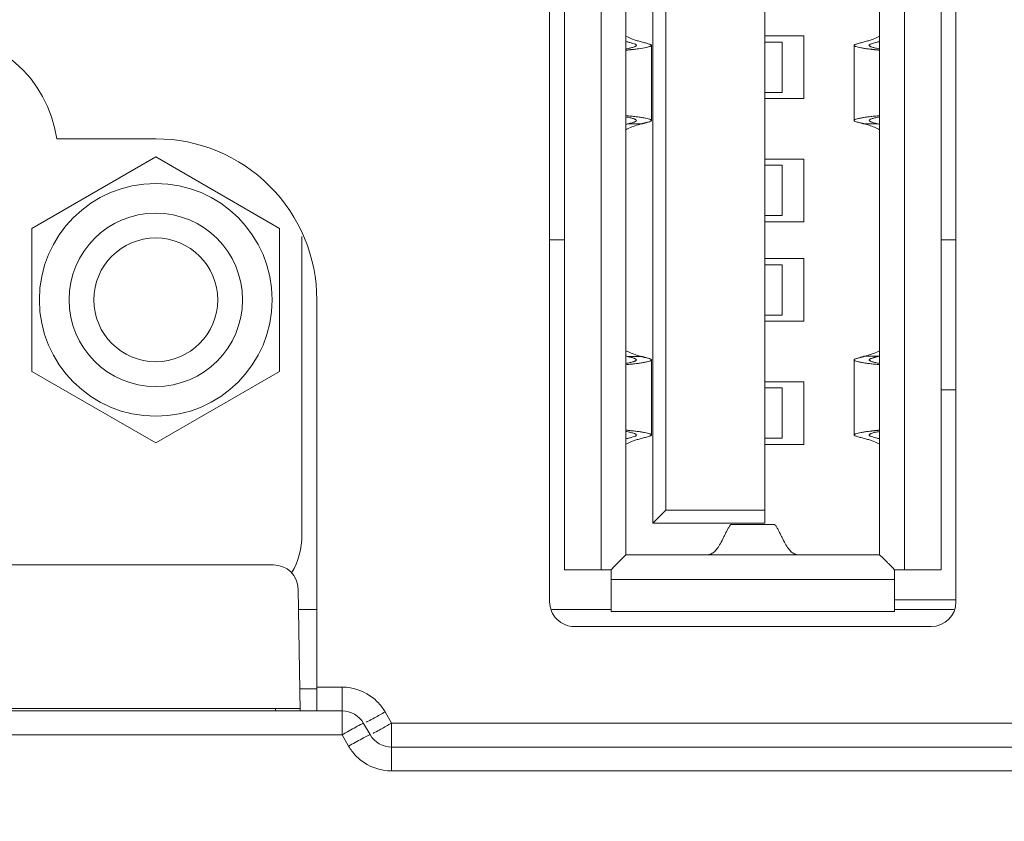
# Model space of a CAD drawing. Header units: centimetres. Extents: x -30 to 30, y -78 to 83.
# Tile 77 of 86: x 10.42 to 11.82, y 11.79 to 12.94. Entities that reach past the tile are written whole.
import ezdxf

# ---------------------------------------------------------------- set-up
doc = ezdxf.new("R2010")
doc.units = ezdxf.units.CM
doc.header["$MEASUREMENT"] = 0
doc.layers.add('LAYER_19952', color=7, linetype='Continuous')

msp = doc.modelspace()

# ---------------------------------------------------------------- linework, layer by layer
at = {"layer": 'LAYER_19952', "lineweight": 9}
for points, knots in [([(14.70398, 2.37993), (14.70398, 4.05129), (13.34908, 5.40619), (11.67772, 5.40619), (10.00637, 5.4062), (8.65146, 4.0513), (8.65146, 2.37994), (8.65145, 0.70859), (10.00635, -0.64632), (11.6777, -0.64633), (13.34906, -0.64633), (14.70396, 0.70856), (14.70398, 2.37992), (14.70494, 82.6052), (14.70398, -77.84535), (14.70398, 2.37993)], [0, 0, 0, 0, 0.25, 0.25, 0.25, 0.5, 0.5, 0.5, 0.75, 0.75, 0.75, 1, 1, 1, 1.00001, 1.00001, 1.00001, 1.00001]), ([(14.68276, 2.37993), (14.68276, 4.03957), (13.33736, 5.38498), (11.67772, 5.38498), (10.01808, 5.38499), (8.67267, 4.03958), (8.67267, 2.37994), (8.67266, 0.72031), (10.01806, -0.62511), (11.6777, -0.62511), (13.33734, -0.62512), (14.68275, 0.72028), (14.68276, 2.37992), (14.68324, 82.04264), (14.68276, -77.28279), (14.68276, 2.37993)], [0, 0, 0, 0, 0.25, 0.25, 0.25, 0.5, 0.5, 0.5, 0.75, 0.75, 0.75, 1, 1, 1, 1.00001, 1.00001, 1.00001, 1.00001]), ([(14.37872, 2.37993), (14.37872, 3.87166), (13.16944, 5.08094), (11.67772, 5.08094), (10.186, 5.08095), (8.97671, 3.87167), (8.97671, 2.37994), (8.9767, 0.88822), (10.18598, -0.32107), (11.6777, -0.32107), (13.16943, -0.32108), (14.37872, 0.8882), (14.37872, 2.37992), (14.37872, 73.98248), (14.37872, -69.22311), (14.37872, 2.37993)], [0, 0, 0, 0, 0.25, 0.25, 0.25, 0.5, 0.5, 0.5, 0.75, 0.75, 0.75, 1, 1, 1, 1.00001, 1.00001, 1.00001, 1.00001]), ([(11.32094, 12.89953), (11.32094, 12.89978), (11.32075, 12.9), (11.32056, 12.90016), (11.3204, 12.9003), (11.32024, 12.90039), (11.32007, 12.90048), (11.31986, 12.9006), (11.31964, 12.9007), (11.31941, 12.9008), (11.31881, 12.90106), (11.31819, 12.90127), (11.31758, 12.90146), (11.31679, 12.90171), (11.316, 12.90193), (11.31521, 12.90215), (11.3133, 12.90268), (11.31138, 12.90316), (11.30948, 12.90366), (11.30744, 12.9042), (11.30541, 12.90475), (11.30339, 12.90534), (11.30146, 12.9059), (11.29956, 12.90649), (11.29766, 12.90712), (11.29596, 12.90769), (11.29426, 12.9083), (11.29258, 12.90896), (11.28983, 12.91004), (11.28711, 12.91127), (11.28451, 12.91269)], [0, 0, 0, 0, 0.1, 0.1, 0.1, 0.2, 0.2, 0.2, 0.3, 0.3, 0.3, 0.4, 0.4, 0.4, 0.5, 0.5, 0.5, 0.6, 0.6, 0.6, 0.7, 0.7, 0.7, 0.8, 0.8, 0.8, 0.9, 0.9, 0.9, 1, 1, 1, 1]), ([(11.64653, 12.91269), (11.64392, 12.91127), (11.64121, 12.91004), (11.63845, 12.90896), (11.63677, 12.9083), (11.63508, 12.90769), (11.63338, 12.90712), (11.63148, 12.90649), (11.62957, 12.9059), (11.62765, 12.90534), (11.62563, 12.90475), (11.6236, 12.9042), (11.62156, 12.90366), (11.61965, 12.90316), (11.61773, 12.90268), (11.61583, 12.90215), (11.61503, 12.90193), (11.61424, 12.90171), (11.61345, 12.90146), (11.61284, 12.90127), (11.61222, 12.90106), (11.61163, 12.9008), (11.6114, 12.9007), (11.61118, 12.9006), (11.61096, 12.90048), (11.61079, 12.90039), (11.61064, 12.9003), (11.61048, 12.90016), (11.61028, 12.9), (11.6101, 12.89978), (11.6101, 12.89953)], [0, 0, 0, 0, 0.1, 0.1, 0.1, 0.2, 0.2, 0.2, 0.3, 0.3, 0.3, 0.4, 0.4, 0.4, 0.5, 0.5, 0.5, 0.6, 0.6, 0.6, 0.7, 0.7, 0.7, 0.8, 0.8, 0.8, 0.9, 0.9, 0.9, 1, 1, 1, 1]), ([(11.28451, 12.90512), (11.28616, 12.90467), (11.28781, 12.90422), (11.28947, 12.90378), (11.29106, 12.90335), (11.29265, 12.90291), (11.29424, 12.90242), (11.2955, 12.90203), (11.29676, 12.90161), (11.29792, 12.90101), (11.2983, 12.90081), (11.29868, 12.9006), (11.29899, 12.90028), (11.29919, 12.90006), (11.29938, 12.89982), (11.29939, 12.89953)], [0, 0, 0, 0, 0.2, 0.2, 0.2, 0.4, 0.4, 0.4, 0.6, 0.6, 0.6, 0.8, 0.8, 0.8, 1, 1, 1, 1]), ([(11.29939, 12.89953), (11.2994, 12.89929), (11.29927, 12.89905), (11.29911, 12.89886), (11.29887, 12.89857), (11.29857, 12.89837), (11.29825, 12.89819), (11.29782, 12.89794), (11.29737, 12.89773), (11.29691, 12.89754), (11.29633, 12.8973), (11.29574, 12.89709), (11.29514, 12.8969), (11.29361, 12.89641), (11.29204, 12.89603), (11.29046, 12.89568), (11.28849, 12.89525), (11.2865, 12.89488), (11.28451, 12.89455)], [0, 0, 0, 0, 0.1666667, 0.1666667, 0.1666667, 0.3333333, 0.3333333, 0.3333333, 0.5, 0.5, 0.5, 0.6666667, 0.6666667, 0.6666667, 0.8333333, 0.8333333, 0.8333333, 1, 1, 1, 1]), ([(11.28684, 12.89288), (11.28698, 12.89288), (11.28714, 12.89291), (11.28729, 12.89292), (11.28744, 12.89294), (11.28759, 12.89296), (11.28774, 12.89297), (11.28804, 12.893), (11.28835, 12.89303), (11.28865, 12.89306), (11.28924, 12.89312), (11.28983, 12.89318), (11.29043, 12.89324), (11.29101, 12.8933), (11.29159, 12.89336), (11.29217, 12.89342), (11.29275, 12.89348), (11.29332, 12.89355), (11.29388, 12.8936), (11.29499, 12.89373), (11.29609, 12.89385), (11.29719, 12.89398), (11.29825, 12.89411), (11.29929, 12.89424), (11.30034, 12.89437), (11.30394, 12.89483), (11.30753, 12.89535), (11.31109, 12.89603), (11.31247, 12.89629), (11.31384, 12.89657), (11.3152, 12.8969), (11.31624, 12.89714), (11.31727, 12.89743), (11.31829, 12.89778), (11.31868, 12.89792), (11.31906, 12.89806), (11.31943, 12.89823), (11.31971, 12.89835), (11.31998, 12.89849), (11.32026, 12.89867), (11.32059, 12.89888), (11.32094, 12.89917), (11.32094, 12.89953)], [0, 0, 0, 0, 0.0714286, 0.0714286, 0.0714286, 0.1428571, 0.1428571, 0.1428571, 0.2142857, 0.2142857, 0.2142857, 0.2857143, 0.2857143, 0.2857143, 0.3571429, 0.3571429, 0.3571429, 0.4285714, 0.4285714, 0.4285714, 0.5, 0.5, 0.5, 0.5714286, 0.5714286, 0.5714286, 0.6428571, 0.6428571, 0.6428571, 0.7142857, 0.7142857, 0.7142857, 0.7857143, 0.7857143, 0.7857143, 0.8571429, 0.8571429, 0.8571429, 0.9285714, 0.9285714, 0.9285714, 1, 1, 1, 1]), ([(11.6101, 12.89953), (11.6101, 12.89917), (11.61045, 12.89888), (11.61078, 12.89866), (11.61106, 12.89848), (11.61133, 12.89835), (11.61161, 12.89823), (11.61197, 12.89806), (11.61236, 12.89792), (11.61275, 12.89778), (11.61378, 12.89742), (11.61481, 12.89714), (11.61586, 12.89689), (11.61722, 12.89656), (11.61859, 12.89628), (11.61997, 12.89602), (11.62163, 12.89571), (11.6233, 12.89543), (11.62498, 12.89517), (11.62591, 12.89503), (11.62684, 12.8949), (11.62778, 12.89476), (11.62877, 12.89463), (11.62976, 12.89449), (11.63076, 12.89437), (11.63181, 12.89423), (11.63287, 12.8941), (11.63392, 12.89398), (11.63447, 12.89391), (11.63501, 12.89385), (11.63556, 12.89379), (11.63612, 12.89372), (11.63668, 12.89366), (11.63724, 12.8936), (11.63781, 12.89353), (11.63838, 12.89347), (11.63895, 12.89341), (11.63954, 12.89335), (11.64012, 12.89328), (11.6407, 12.89323), (11.641, 12.8932), (11.6413, 12.89317), (11.64159, 12.89314), (11.6419, 12.89311), (11.64219, 12.89309), (11.64249, 12.89305), (11.64265, 12.89304), (11.6428, 12.89302), (11.64294, 12.893), (11.6431, 12.89299), (11.64325, 12.89297), (11.6434, 12.89296), (11.64355, 12.89295), (11.6437, 12.89296), (11.64386, 12.89292), (11.64401, 12.89288), (11.64417, 12.8928), (11.64431, 12.89287)], [0, 0, 0, 0, 0.0526316, 0.0526316, 0.0526316, 0.1052632, 0.1052632, 0.1052632, 0.1578947, 0.1578947, 0.1578947, 0.2105263, 0.2105263, 0.2105263, 0.2631579, 0.2631579, 0.2631579, 0.3157895, 0.3157895, 0.3157895, 0.3684211, 0.3684211, 0.3684211, 0.4210526, 0.4210526, 0.4210526, 0.4736842, 0.4736842, 0.4736842, 0.5263158, 0.5263158, 0.5263158, 0.5789474, 0.5789474, 0.5789474, 0.6315789, 0.6315789, 0.6315789, 0.6842105, 0.6842105, 0.6842105, 0.7368421, 0.7368421, 0.7368421, 0.7894737, 0.7894737, 0.7894737, 0.8421053, 0.8421053, 0.8421053, 0.8947368, 0.8947368, 0.8947368, 0.9473684, 0.9473684, 0.9473684, 1, 1, 1, 1]), ([(11.64653, 12.89455), (11.64453, 12.89488), (11.64254, 12.89525), (11.64057, 12.89568), (11.63899, 12.89603), (11.63743, 12.89641), (11.63589, 12.8969), (11.63529, 12.89709), (11.6347, 12.8973), (11.63412, 12.89754), (11.63366, 12.89773), (11.63321, 12.89794), (11.63278, 12.89819), (11.63247, 12.89837), (11.63216, 12.89857), (11.63193, 12.89886), (11.63177, 12.89905), (11.63164, 12.89929), (11.63165, 12.89953)], [0, 0, 0, 0, 0.1666667, 0.1666667, 0.1666667, 0.3333333, 0.3333333, 0.3333333, 0.5, 0.5, 0.5, 0.6666667, 0.6666667, 0.6666667, 0.8333333, 0.8333333, 0.8333333, 1, 1, 1, 1]), ([(11.63165, 12.89953), (11.63166, 12.89982), (11.63184, 12.90006), (11.63205, 12.90028), (11.63236, 12.9006), (11.63273, 12.90081), (11.63311, 12.90101), (11.63427, 12.90161), (11.63553, 12.90203), (11.63679, 12.90242), (11.63838, 12.90291), (11.63997, 12.90335), (11.64157, 12.90378), (11.64322, 12.90422), (11.64487, 12.90467), (11.64653, 12.90512)], [0, 0, 0, 0, 0.2, 0.2, 0.2, 0.4, 0.4, 0.4, 0.6, 0.6, 0.6, 0.8, 0.8, 0.8, 1, 1, 1, 1]), ([(11.64431, 12.89287), (11.64468, 12.89283), (11.64504, 12.89278), (11.64541, 12.89275), (11.64579, 12.89272), (11.64615, 12.8927), (11.64653, 12.89266)], [0, 0, 0, 0, 0.5, 0.5, 0.5, 1, 1, 1, 1]), ([(11.28451, 12.79924), (11.287, 12.79897), (11.28949, 12.79873), (11.29199, 12.79847), (11.29429, 12.79823), (11.29658, 12.79797), (11.29887, 12.79769), (11.30093, 12.79743), (11.30298, 12.79716), (11.30503, 12.79686), (11.30681, 12.79659), (11.30859, 12.79631), (11.31037, 12.79598), (11.31184, 12.79572), (11.31331, 12.79542), (11.31476, 12.79509), (11.31588, 12.79482), (11.31699, 12.79453), (11.31809, 12.79416), (11.31851, 12.79402), (11.31892, 12.79387), (11.31931, 12.7937), (11.31962, 12.79357), (11.3199, 12.79343), (11.32021, 12.79324), (11.32056, 12.79302), (11.32094, 12.79272), (11.32094, 12.79234)], [0, 0, 0, 0, 0.1111111, 0.1111111, 0.1111111, 0.2222222, 0.2222222, 0.2222222, 0.3333333, 0.3333333, 0.3333333, 0.4444444, 0.4444444, 0.4444444, 0.5555556, 0.5555556, 0.5555556, 0.6666667, 0.6666667, 0.6666667, 0.7777778, 0.7777778, 0.7777778, 0.8888889, 0.8888889, 0.8888889, 1, 1, 1, 1]), ([(11.28451, 12.79732), (11.2865, 12.797), (11.28849, 12.79662), (11.29046, 12.7962), (11.29203, 12.79585), (11.2936, 12.79548), (11.29514, 12.79498), (11.29574, 12.79478), (11.29635, 12.79457), (11.29692, 12.79434), (11.29736, 12.79415), (11.29779, 12.79395), (11.29825, 12.79369), (11.29878, 12.79336), (11.29937, 12.79292), (11.29938, 12.79234)], [0, 0, 0, 0, 0.2, 0.2, 0.2, 0.4, 0.4, 0.4, 0.6, 0.6, 0.6, 0.8, 0.8, 0.8, 1, 1, 1, 1]), ([(11.28451, 12.77918), (11.28588, 12.77993), (11.28729, 12.78063), (11.28872, 12.78128), (11.29436, 12.78386), (11.30033, 12.78572), (11.30632, 12.78737)], [0, 0, 0, 0, 0.5, 0.5, 0.5, 1, 1, 1, 1]), ([(11.29938, 12.79234), (11.29939, 12.79176), (11.29878, 12.79135), (11.29824, 12.79103), (11.29777, 12.79077), (11.29735, 12.79058), (11.2969, 12.79041), (11.29635, 12.79018), (11.29577, 12.78997), (11.29519, 12.78978), (11.29385, 12.78932), (11.29251, 12.78892), (11.29116, 12.78855), (11.28969, 12.78814), (11.28822, 12.78775), (11.28675, 12.78737)], [0, 0, 0, 0, 0.2, 0.2, 0.2, 0.4, 0.4, 0.4, 0.6, 0.6, 0.6, 0.8, 0.8, 0.8, 1, 1, 1, 1]), ([(11.32094, 12.79234), (11.32093, 12.79213), (11.3208, 12.79194), (11.32064, 12.79178), (11.32038, 12.79153), (11.32007, 12.79137), (11.31975, 12.79123), (11.31868, 12.79074), (11.31755, 12.79039), (11.31642, 12.79007), (11.31566, 12.78985), (11.31491, 12.78964), (11.31416, 12.78944), (11.31375, 12.78933), (11.31334, 12.78922), (11.31293, 12.78911), (11.3125, 12.78901), (11.31208, 12.78889), (11.31165, 12.78878), (11.31122, 12.78867), (11.31078, 12.78855), (11.31034, 12.78844), (11.31012, 12.78838), (11.3099, 12.78832), (11.30967, 12.78826), (11.30945, 12.78821), (11.30923, 12.78815), (11.30901, 12.78809), (11.30878, 12.78804), (11.30856, 12.78797), (11.30834, 12.78792), (11.30811, 12.78785), (11.30788, 12.78779), (11.30767, 12.78773), (11.30755, 12.78769), (11.30744, 12.78766), (11.30733, 12.78763), (11.30721, 12.78761), (11.3071, 12.78758), (11.30699, 12.78756), (11.30693, 12.78754), (11.30687, 12.78753), (11.30682, 12.78751), (11.30677, 12.78749), (11.30671, 12.78746), (11.30665, 12.78744), (11.3066, 12.78743), (11.30654, 12.78741), (11.30648, 12.78742), (11.30646, 12.78743), (11.30643, 12.78744), (11.3064, 12.78743), (11.30636, 12.78742), (11.30633, 12.7874), (11.30632, 12.78737)], [0, 0, 0, 0, 0.0555556, 0.0555556, 0.0555556, 0.1111111, 0.1111111, 0.1111111, 0.1666667, 0.1666667, 0.1666667, 0.2222222, 0.2222222, 0.2222222, 0.2777778, 0.2777778, 0.2777778, 0.3333333, 0.3333333, 0.3333333, 0.3888889, 0.3888889, 0.3888889, 0.4444444, 0.4444444, 0.4444444, 0.5, 0.5, 0.5, 0.5555556, 0.5555556, 0.5555556, 0.6111111, 0.6111111, 0.6111111, 0.6666667, 0.6666667, 0.6666667, 0.7222222, 0.7222222, 0.7222222, 0.7777778, 0.7777778, 0.7777778, 0.8333333, 0.8333333, 0.8333333, 0.8888889, 0.8888889, 0.8888889, 0.9444444, 0.9444444, 0.9444444, 1, 1, 1, 1]), ([(11.64653, 12.79924), (11.64403, 12.79897), (11.64154, 12.79873), (11.63904, 12.79847), (11.63675, 12.79823), (11.63445, 12.79797), (11.63217, 12.79769), (11.63011, 12.79743), (11.62805, 12.79716), (11.626, 12.79686), (11.62422, 12.79659), (11.62245, 12.79631), (11.62067, 12.79598), (11.61919, 12.79572), (11.61773, 12.79542), (11.61627, 12.79509), (11.61516, 12.79482), (11.61405, 12.79453), (11.61294, 12.79416), (11.61253, 12.79402), (11.61212, 12.79387), (11.61172, 12.7937), (11.61142, 12.79357), (11.61113, 12.79343), (11.61083, 12.79324), (11.61048, 12.79302), (11.6101, 12.79272), (11.6101, 12.79234)], [0, 0, 0, 0, 0.1111111, 0.1111111, 0.1111111, 0.2222222, 0.2222222, 0.2222222, 0.3333333, 0.3333333, 0.3333333, 0.4444444, 0.4444444, 0.4444444, 0.5555556, 0.5555556, 0.5555556, 0.6666667, 0.6666667, 0.6666667, 0.7777778, 0.7777778, 0.7777778, 0.8888889, 0.8888889, 0.8888889, 1, 1, 1, 1]), ([(11.6101, 12.79234), (11.6101, 12.79213), (11.61024, 12.79194), (11.61039, 12.79178), (11.61065, 12.79153), (11.61096, 12.79137), (11.61128, 12.79123), (11.61235, 12.79074), (11.61348, 12.79039), (11.61462, 12.79006), (11.61537, 12.78985), (11.61612, 12.78964), (11.61687, 12.78944), (11.61728, 12.78933), (11.61769, 12.78922), (11.6181, 12.78912), (11.61853, 12.78901), (11.61895, 12.78889), (11.61938, 12.78878), (11.61982, 12.78867), (11.62025, 12.78855), (11.62069, 12.78844), (11.62114, 12.78833), (11.62158, 12.78821), (11.62202, 12.78809), (11.62225, 12.78803), (11.62247, 12.78797), (11.62269, 12.78791), (11.62292, 12.78785), (11.62315, 12.78779), (11.62337, 12.78773), (11.62348, 12.7877), (11.62359, 12.78767), (11.6237, 12.78763), (11.62382, 12.78761), (11.62393, 12.78758), (11.62404, 12.78755), (11.6241, 12.78753), (11.62416, 12.78752), (11.62421, 12.78751), (11.62426, 12.78749), (11.62432, 12.78747), (11.62438, 12.78745), (11.62443, 12.78744), (11.62448, 12.78742), (11.62455, 12.78741), (11.62461, 12.78741), (11.62468, 12.78741), (11.62472, 12.78737)], [0, 0, 0, 0, 0.0625, 0.0625, 0.0625, 0.125, 0.125, 0.125, 0.1875, 0.1875, 0.1875, 0.25, 0.25, 0.25, 0.3125, 0.3125, 0.3125, 0.375, 0.375, 0.375, 0.4375, 0.4375, 0.4375, 0.5, 0.5, 0.5, 0.5625, 0.5625, 0.5625, 0.625, 0.625, 0.625, 0.6875, 0.6875, 0.6875, 0.75, 0.75, 0.75, 0.8125, 0.8125, 0.8125, 0.875, 0.875, 0.875, 0.9375, 0.9375, 0.9375, 1, 1, 1, 1]), ([(11.62472, 12.78737), (11.62694, 12.78675), (11.62916, 12.78611), (11.63136, 12.78541), (11.63657, 12.78376), (11.64173, 12.78179), (11.64653, 12.77918)], [0, 0, 0, 0, 0.5, 0.5, 0.5, 1, 1, 1, 1]), ([(11.64428, 12.78737), (11.64281, 12.78775), (11.64134, 12.78814), (11.63988, 12.78855), (11.63852, 12.78893), (11.63718, 12.78932), (11.63584, 12.78978), (11.63526, 12.78997), (11.63468, 12.79018), (11.63413, 12.79041), (11.63369, 12.79058), (11.63326, 12.79077), (11.63279, 12.79103), (11.63225, 12.79135), (11.63165, 12.79176), (11.63166, 12.79234)], [0, 0, 0, 0, 0.2, 0.2, 0.2, 0.4, 0.4, 0.4, 0.6, 0.6, 0.6, 0.8, 0.8, 0.8, 1, 1, 1, 1]), ([(11.63166, 12.79234), (11.63167, 12.79292), (11.63225, 12.79336), (11.63279, 12.79369), (11.63324, 12.79395), (11.63367, 12.79415), (11.63412, 12.79434), (11.63469, 12.79457), (11.63529, 12.79478), (11.63589, 12.79498), (11.63744, 12.79548), (11.639, 12.79585), (11.64058, 12.7962), (11.64254, 12.79662), (11.64453, 12.797), (11.64653, 12.79732)], [0, 0, 0, 0, 0.2, 0.2, 0.2, 0.4, 0.4, 0.4, 0.6, 0.6, 0.6, 0.8, 0.8, 0.8, 1, 1, 1, 1]), ([(10.84338, 12.53626), (10.84338, 12.5972), (10.81917, 12.65565), (10.77607, 12.69875), (10.73297, 12.74184), (10.67452, 12.76605), (10.61358, 12.76605)], [0, 0, 0, 0, 0.5, 0.5, 0.5, 1, 1, 1, 1]), ([(10.77974, 12.53626), (10.77974, 12.62803), (10.70534, 12.70242), (10.61358, 12.70242), (10.52181, 12.70242), (10.44742, 12.62803), (10.44742, 12.53626), (10.44742, 12.44449), (10.52181, 12.37009), (10.61358, 12.37009), (10.70534, 12.37009), (10.77974, 12.44449), (10.77974, 12.53626)], [0, 0, 0, 0, 0.25, 0.25, 0.25, 0.5, 0.5, 0.5, 0.75, 0.75, 0.75, 1, 1, 1, 1]), ([(10.73731, 12.53626), (10.73731, 12.60459), (10.68192, 12.65999), (10.61358, 12.65999), (10.54524, 12.65999), (10.48984, 12.60459), (10.48984, 12.53626), (10.48984, 12.46792), (10.54524, 12.41252), (10.61358, 12.41252), (10.68192, 12.41252), (10.73731, 12.46792), (10.73731, 12.53626)], [0, 0, 0, 0, 0.25, 0.25, 0.25, 0.5, 0.5, 0.5, 0.75, 0.75, 0.75, 1, 1, 1, 1]), ([(10.70196, 12.53626), (10.70196, 12.58507), (10.66239, 12.62464), (10.61358, 12.62464), (10.56476, 12.62464), (10.52519, 12.58507), (10.52519, 12.53626), (10.52519, 12.48744), (10.56476, 12.44787), (10.61358, 12.44787), (10.66239, 12.44787), (10.70196, 12.48744), (10.70196, 12.53626)], [0, 0, 0, 0, 0.25, 0.25, 0.25, 0.5, 0.5, 0.5, 0.75, 0.75, 0.75, 1, 1, 1, 1]), ([(11.30632, 12.45552), (11.30409, 12.45613), (11.30188, 12.45677), (11.29968, 12.45747), (11.29446, 12.45913), (11.28931, 12.46109), (11.28451, 12.4637)], [0, 0, 0, 0, 0.5, 0.5, 0.5, 1, 1, 1, 1]), ([(11.64653, 12.4637), (11.64518, 12.46297), (11.6438, 12.46228), (11.6424, 12.46165), (11.63688, 12.45911), (11.63105, 12.45728), (11.6252, 12.45566)], [0, 0, 0, 0, 0.5, 0.5, 0.5, 1, 1, 1, 1]), ([(11.28451, 12.44556), (11.2865, 12.44589), (11.28849, 12.44626), (11.29047, 12.44669), (11.29205, 12.44704), (11.29362, 12.44742), (11.29515, 12.44791), (11.29574, 12.44811), (11.29634, 12.44831), (11.29692, 12.44855), (11.29738, 12.44874), (11.29782, 12.44895), (11.29825, 12.44921), (11.29856, 12.44939), (11.29886, 12.44959), (11.2991, 12.44987), (11.29926, 12.45007), (11.29939, 12.4503), (11.29939, 12.45055)], [0, 0, 0, 0, 0.1666667, 0.1666667, 0.1666667, 0.3333333, 0.3333333, 0.3333333, 0.5, 0.5, 0.5, 0.6666667, 0.6666667, 0.6666667, 0.8333333, 0.8333333, 0.8333333, 1, 1, 1, 1]), ([(11.32094, 12.45055), (11.32093, 12.45016), (11.32056, 12.44987), (11.3202, 12.44965), (11.3199, 12.44946), (11.31962, 12.44931), (11.31931, 12.44919), (11.31892, 12.44902), (11.31851, 12.44886), (11.31809, 12.44872), (11.31699, 12.44835), (11.31588, 12.44806), (11.31476, 12.4478), (11.31331, 12.44746), (11.31184, 12.44717), (11.31037, 12.4469), (11.30859, 12.44658), (11.30681, 12.4463), (11.30503, 12.44603), (11.30298, 12.44572), (11.30093, 12.44545), (11.29887, 12.4452), (11.29658, 12.44491), (11.29429, 12.44466), (11.29199, 12.44441), (11.28949, 12.44415), (11.287, 12.44391), (11.28451, 12.44364)], [0, 0, 0, 0, 0.1111111, 0.1111111, 0.1111111, 0.2222222, 0.2222222, 0.2222222, 0.3333333, 0.3333333, 0.3333333, 0.4444444, 0.4444444, 0.4444444, 0.5555556, 0.5555556, 0.5555556, 0.6666667, 0.6666667, 0.6666667, 0.7777778, 0.7777778, 0.7777778, 0.8888889, 0.8888889, 0.8888889, 1, 1, 1, 1]), ([(11.29939, 12.45055), (11.29939, 12.45113), (11.29879, 12.45154), (11.29825, 12.45185), (11.29778, 12.45211), (11.29736, 12.45231), (11.29691, 12.45248), (11.29636, 12.45271), (11.29579, 12.45291), (11.29521, 12.4531), (11.29456, 12.45332), (11.29391, 12.45353), (11.29326, 12.45372), (11.29256, 12.45393), (11.29185, 12.45414), (11.29115, 12.45434), (11.29079, 12.45443), (11.29042, 12.45453), (11.29006, 12.45463), (11.28969, 12.45472), (11.28932, 12.45482), (11.28896, 12.45491), (11.28877, 12.45496), (11.28859, 12.45502), (11.28841, 12.45507), (11.28823, 12.45513), (11.28804, 12.45519), (11.28785, 12.45524), (11.28777, 12.45526), (11.28768, 12.45528), (11.28758, 12.4553), (11.28749, 12.45531), (11.28739, 12.45531), (11.2873, 12.45533), (11.28711, 12.45536), (11.28693, 12.45544), (11.28675, 12.45552)], [0, 0, 0, 0, 0.0833333, 0.0833333, 0.0833333, 0.1666667, 0.1666667, 0.1666667, 0.25, 0.25, 0.25, 0.3333333, 0.3333333, 0.3333333, 0.4166667, 0.4166667, 0.4166667, 0.5, 0.5, 0.5, 0.5833333, 0.5833333, 0.5833333, 0.6666667, 0.6666667, 0.6666667, 0.75, 0.75, 0.75, 0.8333333, 0.8333333, 0.8333333, 0.9166667, 0.9166667, 0.9166667, 1, 1, 1, 1]), ([(11.30632, 12.45552), (11.30673, 12.45532), (11.30721, 12.45528), (11.30767, 12.45517), (11.30789, 12.45511), (11.30811, 12.45504), (11.30834, 12.45496), (11.30856, 12.4549), (11.30878, 12.45484), (11.30901, 12.45479), (11.30945, 12.45467), (11.3099, 12.45457), (11.31035, 12.45446), (11.31078, 12.45434), (11.31122, 12.45423), (11.31165, 12.45411), (11.31249, 12.45389), (11.31332, 12.45367), (11.31416, 12.45344), (11.31491, 12.45324), (11.31566, 12.45303), (11.31642, 12.45282), (11.31755, 12.45249), (11.31868, 12.45214), (11.31975, 12.45166), (11.32007, 12.45151), (11.32038, 12.45136), (11.32064, 12.4511), (11.3208, 12.45095), (11.32094, 12.45076), (11.32094, 12.45055)], [0, 0, 0, 0, 0.1, 0.1, 0.1, 0.2, 0.2, 0.2, 0.3, 0.3, 0.3, 0.4, 0.4, 0.4, 0.5, 0.5, 0.5, 0.6, 0.6, 0.6, 0.7, 0.7, 0.7, 0.8, 0.8, 0.8, 0.9, 0.9, 0.9, 1, 1, 1, 1]), ([(11.6101, 12.45055), (11.6101, 12.45075), (11.61024, 12.45094), (11.61038, 12.45109), (11.61064, 12.45134), (11.61094, 12.4515), (11.61125, 12.45164), (11.6117, 12.45185), (11.61217, 12.45203), (11.61264, 12.45219), (11.61325, 12.4524), (11.61387, 12.45258), (11.61448, 12.45276), (11.61522, 12.45296), (11.61596, 12.45317), (11.61669, 12.45337), (11.61709, 12.45348), (11.61749, 12.45359), (11.61789, 12.45371), (11.6183, 12.45383), (11.61872, 12.45395), (11.61914, 12.45407), (11.61956, 12.4542), (11.61999, 12.45433), (11.62042, 12.45443), (11.62086, 12.45453), (11.62129, 12.4546), (11.62173, 12.45469), (11.62218, 12.45477), (11.62264, 12.45487), (11.62305, 12.45506), (11.62327, 12.45517), (11.62348, 12.4553), (11.6237, 12.45543), (11.62391, 12.45555), (11.62413, 12.45566), (11.62436, 12.45566)], [0, 0, 0, 0, 0.0833333, 0.0833333, 0.0833333, 0.1666667, 0.1666667, 0.1666667, 0.25, 0.25, 0.25, 0.3333333, 0.3333333, 0.3333333, 0.4166667, 0.4166667, 0.4166667, 0.5, 0.5, 0.5, 0.5833333, 0.5833333, 0.5833333, 0.6666667, 0.6666667, 0.6666667, 0.75, 0.75, 0.75, 0.8333333, 0.8333333, 0.8333333, 0.9166667, 0.9166667, 0.9166667, 1, 1, 1, 1]), ([(11.64653, 12.44364), (11.64403, 12.44391), (11.64154, 12.44415), (11.63904, 12.44441), (11.63675, 12.44466), (11.63446, 12.44491), (11.63217, 12.4452), (11.63011, 12.44545), (11.62805, 12.44572), (11.626, 12.44603), (11.62422, 12.4463), (11.62245, 12.44658), (11.62067, 12.4469), (11.6192, 12.44717), (11.61773, 12.44746), (11.61627, 12.4478), (11.61516, 12.44806), (11.61405, 12.44835), (11.61294, 12.44873), (11.61253, 12.44886), (11.61212, 12.44902), (11.61173, 12.44919), (11.61142, 12.44931), (11.61113, 12.44946), (11.61083, 12.44965), (11.61048, 12.44987), (11.6101, 12.45016), (11.6101, 12.45055)], [0, 0, 0, 0, 0.1111111, 0.1111111, 0.1111111, 0.2222222, 0.2222222, 0.2222222, 0.3333333, 0.3333333, 0.3333333, 0.4444444, 0.4444444, 0.4444444, 0.5555556, 0.5555556, 0.5555556, 0.6666667, 0.6666667, 0.6666667, 0.7777778, 0.7777778, 0.7777778, 0.8888889, 0.8888889, 0.8888889, 1, 1, 1, 1]), ([(11.63165, 12.45055), (11.63165, 12.45111), (11.63222, 12.45153), (11.63275, 12.45183), (11.63319, 12.45209), (11.6336, 12.45226), (11.63403, 12.45243), (11.63457, 12.45265), (11.63512, 12.45284), (11.63568, 12.45303), (11.63632, 12.45325), (11.63695, 12.45344), (11.63758, 12.45366), (11.63792, 12.45376), (11.63826, 12.45388), (11.6386, 12.45399), (11.63893, 12.45409), (11.63928, 12.45421), (11.63963, 12.45431), (11.63998, 12.45441), (11.64033, 12.4545), (11.6407, 12.45458), (11.64106, 12.45465), (11.64142, 12.45469), (11.64177, 12.45477), (11.64215, 12.45486), (11.64251, 12.45499), (11.64285, 12.45519), (11.64319, 12.45539), (11.64352, 12.45566), (11.64392, 12.45566)], [0, 0, 0, 0, 0.1, 0.1, 0.1, 0.2, 0.2, 0.2, 0.3, 0.3, 0.3, 0.4, 0.4, 0.4, 0.5, 0.5, 0.5, 0.6, 0.6, 0.6, 0.7, 0.7, 0.7, 0.8, 0.8, 0.8, 0.9, 0.9, 0.9, 1, 1, 1, 1]), ([(11.64653, 12.44556), (11.64453, 12.44589), (11.64254, 12.44626), (11.64056, 12.44669), (11.63898, 12.44704), (11.63742, 12.44742), (11.63589, 12.44791), (11.63529, 12.44811), (11.63469, 12.44831), (11.63411, 12.44855), (11.63366, 12.44874), (11.63321, 12.44895), (11.63278, 12.44921), (11.63247, 12.44939), (11.63218, 12.44959), (11.63194, 12.44987), (11.63178, 12.45007), (11.63165, 12.4503), (11.63165, 12.45055)], [0, 0, 0, 0, 0.1666667, 0.1666667, 0.1666667, 0.3333333, 0.3333333, 0.3333333, 0.5, 0.5, 0.5, 0.6666667, 0.6666667, 0.6666667, 0.8333333, 0.8333333, 0.8333333, 1, 1, 1, 1]), ([(11.28672, 12.35001), (11.28635, 12.35006), (11.28599, 12.3501), (11.28562, 12.35013), (11.28525, 12.35016), (11.28488, 12.35018), (11.28451, 12.35023)], [0, 0, 0, 0, 0.5, 0.5, 0.5, 1, 1, 1, 1]), ([(11.64653, 12.35023), (11.64615, 12.35018), (11.64579, 12.35017), (11.64542, 12.35013), (11.64504, 12.3501), (11.64468, 12.35006), (11.64432, 12.35001)], [0, 0, 0, 0, 0.5, 0.5, 0.5, 1, 1, 1, 1]), ([(11.28451, 12.34833), (11.2865, 12.34801), (11.28849, 12.34764), (11.29046, 12.34721), (11.29204, 12.34686), (11.29361, 12.34647), (11.29514, 12.34598), (11.29574, 12.34579), (11.29633, 12.34559), (11.29691, 12.34535), (11.29737, 12.34516), (11.29782, 12.34494), (11.29825, 12.34469), (11.29857, 12.34451), (11.29887, 12.34432), (11.29911, 12.34403), (11.29927, 12.34383), (11.2994, 12.34359), (11.29939, 12.34335)], [0, 0, 0, 0, 0.1666667, 0.1666667, 0.1666667, 0.3333333, 0.3333333, 0.3333333, 0.5, 0.5, 0.5, 0.6666667, 0.6666667, 0.6666667, 0.8333333, 0.8333333, 0.8333333, 1, 1, 1, 1]), ([(11.28451, 12.33019), (11.28711, 12.33161), (11.28983, 12.33284), (11.29258, 12.33393), (11.29426, 12.33459), (11.29596, 12.33519), (11.29766, 12.33577), (11.29956, 12.3364), (11.30146, 12.33699), (11.30338, 12.33755), (11.3054, 12.33814), (11.30744, 12.33869), (11.30948, 12.33922), (11.31138, 12.33973), (11.3133, 12.34021), (11.31521, 12.34073), (11.316, 12.34095), (11.31679, 12.34118), (11.31758, 12.34142), (11.31819, 12.34162), (11.31881, 12.34183), (11.31941, 12.34209), (11.31964, 12.34218), (11.31986, 12.34229), (11.32007, 12.34241), (11.32024, 12.3425), (11.3204, 12.34259), (11.32055, 12.34272), (11.32075, 12.34289), (11.32094, 12.34311), (11.32094, 12.34335)], [0, 0, 0, 0, 0.1, 0.1, 0.1, 0.2, 0.2, 0.2, 0.3, 0.3, 0.3, 0.4, 0.4, 0.4, 0.5, 0.5, 0.5, 0.6, 0.6, 0.6, 0.7, 0.7, 0.7, 0.8, 0.8, 0.8, 0.9, 0.9, 0.9, 1, 1, 1, 1]), ([(11.29939, 12.34335), (11.29938, 12.34307), (11.29919, 12.34282), (11.29899, 12.34261), (11.29867, 12.34229), (11.2983, 12.34207), (11.29792, 12.34188), (11.29676, 12.34127), (11.2955, 12.34086), (11.29424, 12.34047), (11.29265, 12.33998), (11.29106, 12.33954), (11.28947, 12.33911), (11.28781, 12.33866), (11.28616, 12.33822), (11.28451, 12.33776)], [0, 0, 0, 0, 0.2, 0.2, 0.2, 0.4, 0.4, 0.4, 0.6, 0.6, 0.6, 0.8, 0.8, 0.8, 1, 1, 1, 1]), ([(11.32094, 12.34335), (11.32094, 12.34371), (11.32058, 12.344), (11.32026, 12.34422), (11.31998, 12.3444), (11.31971, 12.34453), (11.31942, 12.34466), (11.31906, 12.34482), (11.31867, 12.34497), (11.31829, 12.34511), (11.31726, 12.34547), (11.31622, 12.34574), (11.31517, 12.346), (11.31382, 12.34632), (11.31244, 12.34661), (11.31106, 12.34687), (11.3094, 12.34718), (11.30773, 12.34745), (11.30606, 12.34771), (11.30414, 12.34801), (11.30221, 12.34827), (11.30028, 12.34852), (11.29812, 12.3488), (11.29596, 12.34905), (11.2938, 12.34929), (11.29264, 12.34941), (11.29149, 12.34953), (11.29033, 12.34965), (11.28973, 12.34972), (11.28914, 12.34978), (11.28854, 12.34984), (11.28793, 12.34989), (11.28732, 12.34994), (11.28672, 12.35001)], [0, 0, 0, 0, 0.0909091, 0.0909091, 0.0909091, 0.1818182, 0.1818182, 0.1818182, 0.2727273, 0.2727273, 0.2727273, 0.3636364, 0.3636364, 0.3636364, 0.4545455, 0.4545455, 0.4545455, 0.5454545, 0.5454545, 0.5454545, 0.6363636, 0.6363636, 0.6363636, 0.7272727, 0.7272727, 0.7272727, 0.8181818, 0.8181818, 0.8181818, 0.9090909, 0.9090909, 0.9090909, 1, 1, 1, 1]), ([(11.64432, 12.35001), (11.6442, 12.34992), (11.64403, 12.34997), (11.64386, 12.34998), (11.6437, 12.34999), (11.64356, 12.34994), (11.64341, 12.34992), (11.64326, 12.34989), (11.64311, 12.34989), (11.64296, 12.34987), (11.6428, 12.34986), (11.64265, 12.34985), (11.6425, 12.34984), (11.6422, 12.34981), (11.6419, 12.34977), (11.6416, 12.34975), (11.6413, 12.34972), (11.64101, 12.34969), (11.64071, 12.34966), (11.64013, 12.3496), (11.63954, 12.34954), (11.63896, 12.34948), (11.63839, 12.34941), (11.63782, 12.34936), (11.63725, 12.34929), (11.63669, 12.34923), (11.63613, 12.34917), (11.63556, 12.3491), (11.63502, 12.34904), (11.63447, 12.34897), (11.63392, 12.34891), (11.63287, 12.34879), (11.63182, 12.34866), (11.63077, 12.34852), (11.62977, 12.34839), (11.62877, 12.34826), (11.62778, 12.34813), (11.62684, 12.34799), (11.62591, 12.34786), (11.62498, 12.34772), (11.62331, 12.34745), (11.62164, 12.34718), (11.61998, 12.34687), (11.6186, 12.34661), (11.61722, 12.34632), (11.61586, 12.346), (11.61482, 12.34574), (11.61378, 12.34547), (11.61275, 12.34511), (11.61236, 12.34497), (11.61197, 12.34482), (11.61161, 12.34466), (11.61133, 12.34453), (11.61106, 12.3444), (11.61078, 12.34422), (11.61045, 12.344), (11.6101, 12.34371), (11.6101, 12.34335)], [0, 0, 0, 0, 0.0526316, 0.0526316, 0.0526316, 0.1052632, 0.1052632, 0.1052632, 0.1578947, 0.1578947, 0.1578947, 0.2105263, 0.2105263, 0.2105263, 0.2631579, 0.2631579, 0.2631579, 0.3157895, 0.3157895, 0.3157895, 0.3684211, 0.3684211, 0.3684211, 0.4210526, 0.4210526, 0.4210526, 0.4736842, 0.4736842, 0.4736842, 0.5263158, 0.5263158, 0.5263158, 0.5789474, 0.5789474, 0.5789474, 0.6315789, 0.6315789, 0.6315789, 0.6842105, 0.6842105, 0.6842105, 0.7368421, 0.7368421, 0.7368421, 0.7894737, 0.7894737, 0.7894737, 0.8421053, 0.8421053, 0.8421053, 0.8947368, 0.8947368, 0.8947368, 0.9473684, 0.9473684, 0.9473684, 1, 1, 1, 1]), ([(11.6101, 12.34335), (11.6101, 12.34311), (11.61028, 12.34289), (11.61048, 12.34272), (11.61064, 12.34259), (11.61079, 12.3425), (11.61096, 12.34241), (11.61118, 12.34229), (11.6114, 12.34218), (11.61163, 12.34209), (11.61222, 12.34183), (11.61284, 12.34162), (11.61345, 12.34142), (11.61424, 12.34118), (11.61503, 12.34095), (11.61583, 12.34073), (11.61773, 12.34021), (11.61965, 12.33973), (11.62156, 12.33922), (11.6236, 12.33869), (11.62563, 12.33814), (11.62765, 12.33755), (11.62957, 12.33699), (11.63148, 12.3364), (11.63338, 12.33577), (11.63508, 12.33519), (11.63677, 12.33459), (11.63845, 12.33393), (11.64121, 12.33284), (11.64392, 12.33161), (11.64653, 12.33019)], [0, 0, 0, 0, 0.1, 0.1, 0.1, 0.2, 0.2, 0.2, 0.3, 0.3, 0.3, 0.4, 0.4, 0.4, 0.5, 0.5, 0.5, 0.6, 0.6, 0.6, 0.7, 0.7, 0.7, 0.8, 0.8, 0.8, 0.9, 0.9, 0.9, 1, 1, 1, 1]), ([(11.63165, 12.34335), (11.63163, 12.34359), (11.63177, 12.34383), (11.63193, 12.34403), (11.63217, 12.34432), (11.63247, 12.34451), (11.63278, 12.34469), (11.63321, 12.34494), (11.63366, 12.34516), (11.63412, 12.34535), (11.6347, 12.34559), (11.63529, 12.34579), (11.63589, 12.34598), (11.63743, 12.34648), (11.63899, 12.34686), (11.64057, 12.34721), (11.64254, 12.34764), (11.64453, 12.348), (11.64653, 12.34833)], [0, 0, 0, 0, 0.1666667, 0.1666667, 0.1666667, 0.3333333, 0.3333333, 0.3333333, 0.5, 0.5, 0.5, 0.6666667, 0.6666667, 0.6666667, 0.8333333, 0.8333333, 0.8333333, 1, 1, 1, 1]), ([(11.64653, 12.33776), (11.64487, 12.33822), (11.64322, 12.33866), (11.64157, 12.33911), (11.63997, 12.33954), (11.63838, 12.33998), (11.63679, 12.34047), (11.63553, 12.34086), (11.63428, 12.34128), (11.63311, 12.34188), (11.63273, 12.34207), (11.63236, 12.34229), (11.63204, 12.34261), (11.63184, 12.34282), (11.63165, 12.34307), (11.63165, 12.34335)], [0, 0, 0, 0, 0.2, 0.2, 0.2, 0.4, 0.4, 0.4, 0.6, 0.6, 0.6, 0.8, 0.8, 0.8, 1, 1, 1, 1]), ([(11.39835, 12.17245), (11.3999, 12.17245), (11.40146, 12.17246), (11.40298, 12.17272), (11.40377, 12.17286), (11.40456, 12.17306), (11.40531, 12.17332), (11.40613, 12.17361), (11.40691, 12.17399), (11.40765, 12.17442), (11.40941, 12.17545), (11.41094, 12.17682), (11.41233, 12.17832), (11.41408, 12.18023), (11.41559, 12.18233), (11.41697, 12.1845), (11.41865, 12.18713), (11.42014, 12.18986), (11.42157, 12.19263), (11.42234, 12.19413), (11.42309, 12.19563), (11.42384, 12.19714), (11.4246, 12.19866), (11.42535, 12.20019), (11.42611, 12.20171), (11.42685, 12.20321), (11.42759, 12.2047), (11.42836, 12.20618), (11.42908, 12.20758), (11.42981, 12.20897), (11.43059, 12.21035), (11.43094, 12.21097), (11.4313, 12.21159), (11.43169, 12.21221), (11.43204, 12.21276), (11.43241, 12.2133), (11.43279, 12.21382), (11.4331, 12.21424), (11.43343, 12.21465), (11.43385, 12.21503), (11.43415, 12.2153), (11.43448, 12.21555), (11.43485, 12.21555)], [0, 0, 0, 0, 0.0714286, 0.0714286, 0.0714286, 0.1428571, 0.1428571, 0.1428571, 0.2142857, 0.2142857, 0.2142857, 0.2857143, 0.2857143, 0.2857143, 0.3571429, 0.3571429, 0.3571429, 0.4285714, 0.4285714, 0.4285714, 0.5, 0.5, 0.5, 0.5714286, 0.5714286, 0.5714286, 0.6428571, 0.6428571, 0.6428571, 0.7142857, 0.7142857, 0.7142857, 0.7857143, 0.7857143, 0.7857143, 0.8571429, 0.8571429, 0.8571429, 0.9285714, 0.9285714, 0.9285714, 1, 1, 1, 1]), ([(11.49618, 12.21555), (11.49655, 12.21555), (11.49689, 12.2153), (11.49718, 12.21503), (11.4976, 12.21465), (11.49793, 12.21424), (11.49825, 12.21382), (11.49863, 12.2133), (11.49899, 12.21276), (11.49934, 12.21221), (11.49973, 12.21159), (11.50009, 12.21097), (11.50045, 12.21035), (11.50123, 12.20897), (11.50196, 12.20758), (11.50268, 12.20618), (11.50345, 12.2047), (11.50419, 12.20321), (11.50493, 12.20171), (11.50568, 12.20019), (11.50644, 12.19866), (11.50719, 12.19714), (11.50794, 12.19563), (11.50869, 12.19413), (11.50946, 12.19263), (11.51089, 12.18986), (11.51239, 12.18713), (11.51406, 12.1845), (11.51545, 12.18233), (11.51695, 12.18023), (11.5187, 12.17832), (11.52009, 12.17682), (11.52163, 12.17545), (11.52339, 12.17442), (11.52413, 12.17399), (11.52491, 12.17361), (11.52572, 12.17332), (11.52648, 12.17306), (11.52726, 12.17286), (11.52805, 12.17272), (11.52958, 12.17246), (11.53114, 12.17245), (11.53268, 12.17245)], [0, 0, 0, 0, 0.0714286, 0.0714286, 0.0714286, 0.1428571, 0.1428571, 0.1428571, 0.2142857, 0.2142857, 0.2142857, 0.2857143, 0.2857143, 0.2857143, 0.3571429, 0.3571429, 0.3571429, 0.4285714, 0.4285714, 0.4285714, 0.5, 0.5, 0.5, 0.5714286, 0.5714286, 0.5714286, 0.6428571, 0.6428571, 0.6428571, 0.7142857, 0.7142857, 0.7142857, 0.7857143, 0.7857143, 0.7857143, 0.8571429, 0.8571429, 0.8571429, 0.9285714, 0.9285714, 0.9285714, 1, 1, 1, 1]), ([(11.28451, 12.17245), (11.28387, 12.17182), (11.28324, 12.17118), (11.2826, 12.17055), (11.28095, 12.16889), (11.27928, 12.16724), (11.27763, 12.16557), (11.27655, 12.1645), (11.27548, 12.16343), (11.27441, 12.16235), (11.27322, 12.16117), (11.27204, 12.15999), (11.27086, 12.15881), (11.26959, 12.15755), (11.26832, 12.1563), (11.26709, 12.15502), (11.26579, 12.15367), (11.26452, 12.1523), (11.26321, 12.15097)], [0, 0, 0, 0, 0.1666667, 0.1666667, 0.1666667, 0.3333333, 0.3333333, 0.3333333, 0.5, 0.5, 0.5, 0.6666667, 0.6666667, 0.6666667, 0.8333333, 0.8333333, 0.8333333, 1, 1, 1, 1]), ([(11.64653, 12.17245), (11.64717, 12.17182), (11.6478, 12.17118), (11.64844, 12.17055), (11.65009, 12.16889), (11.65175, 12.16723), (11.6534, 12.16557), (11.65448, 12.1645), (11.65555, 12.16343), (11.65663, 12.16235), (11.65781, 12.16117), (11.65899, 12.15999), (11.66018, 12.15881), (11.66144, 12.15755), (11.66271, 12.1563), (11.66395, 12.15502), (11.66525, 12.15368), (11.6665, 12.15231), (11.6678, 12.15099)], [0, 0, 0, 0, 0.1666667, 0.1666667, 0.1666667, 0.3333333, 0.3333333, 0.3333333, 0.5, 0.5, 0.5, 0.6666667, 0.6666667, 0.6666667, 0.8333333, 0.8333333, 0.8333333, 1, 1, 1, 1]), ([(11.17562, 12.10528), (11.17562, 12.09591), (11.17934, 12.08691), (11.18597, 12.08028), (11.1926, 12.07366), (11.2016, 12.06993), (11.21097, 12.06993)], [0, 0, 0, 0, 0.5, 0.5, 0.5, 1, 1, 1, 1]), ([(10.87945, 11.91527), (10.88206, 11.91677), (10.88468, 11.91826), (10.88729, 11.91975), (10.89343, 11.92323), (10.89957, 11.9267), (10.90586, 11.92989)], [0, 0, 0, 0, 0.5, 0.5, 0.5, 1, 1, 1, 1]), ([(10.90586, 11.92989), (10.90687, 11.9304), (10.90766, 11.93051), (10.90892, 11.93137), (10.90937, 11.93166), (10.90987, 11.93206), (10.91007, 11.93171)], [0, 0, 0, 0, 0.5, 0.5, 0.5, 1, 1, 1, 1]), ([(10.91434, 11.93357), (10.91509, 11.93395), (10.91584, 11.93433), (10.91658, 11.93472), (10.91958, 11.9363), (10.92256, 11.93793), (10.92553, 11.93957)], [0, 0, 0, 0, 0.5, 0.5, 0.5, 1, 1, 1, 1]), ([(10.88877, 11.89912), (10.89499, 11.90271), (10.90126, 11.90616), (10.90753, 11.90968), (10.91109, 11.91168), (10.91466, 11.9137), (10.91842, 11.91529)], [0, 0, 0, 0, 0.5, 0.5, 0.5, 1, 1, 1, 1]), ([(10.91842, 11.91529), (10.91864, 11.91539), (10.91883, 11.91543), (10.91911, 11.91555), (10.91922, 11.91559), (10.91934, 11.91565), (10.91939, 11.91556)], [0, 0, 0, 0, 0.5, 0.5, 0.5, 1, 1, 1, 1]), ([(10.9236, 11.91739), (10.92434, 11.91777), (10.92508, 11.91815), (10.92583, 11.91854), (10.92884, 11.92012), (10.93182, 11.92175), (10.93479, 11.9234)], [0, 0, 0, 0, 0.5, 0.5, 0.5, 1, 1, 1, 1])]:
    msp.add_open_spline(points, degree=3, knots=knots, dxfattribs=at)
for points in [[(11.17562, 12.10528), (11.17562, 12.10528), (11.17562, 13.12312), (11.17562, 13.12312)], [(11.75542, 13.12312), (11.75542, 13.12312), (11.75542, 12.10528), (11.75542, 12.10528)], [(11.19683, 13.07784), (11.19683, 13.07784), (11.19683, 12.1509), (11.19683, 12.1509)], [(11.24916, 12.1509), (11.24916, 12.1509), (11.24916, 13.07784), (11.24916, 13.07784)], [(11.68188, 13.07784), (11.68188, 13.07784), (11.68188, 12.1509), (11.68188, 12.1509)], [(11.73421, 12.1509), (11.73421, 12.1509), (11.73421, 13.07784), (11.73421, 13.07784)], [(11.28451, 13.05629), (11.28451, 13.05629), (11.28451, 12.17245), (11.28451, 12.17245)], [(11.64653, 12.17245), (11.64653, 12.17245), (11.64653, 13.05629), (11.64653, 13.05629)], [(11.32274, 12.21735), (11.32274, 12.21735), (11.32274, 13.02553), (11.32274, 13.02553)], [(11.48258, 12.21735), (11.48258, 12.21735), (11.48258, 13.02553), (11.48258, 13.02553)], [(11.34132, 13.00695), (11.34132, 13.00695), (11.34132, 12.23593), (11.34132, 12.23593)], [(10.47216, 12.76605), (10.45983, 12.85325), (10.3852, 12.91807), (10.29714, 12.91807)], [(11.53826, 12.91329), (11.53826, 12.91329), (11.48258, 12.91329), (11.48258, 12.91329)], [(11.53826, 12.82349), (11.53826, 12.82349), (11.53826, 12.91329), (11.53826, 12.91329)], [(11.32093, 12.79234), (11.32093, 12.79234), (11.32093, 12.89953), (11.32093, 12.89953)], [(11.50765, 12.90431), (11.50765, 12.90431), (11.48258, 12.90431), (11.48258, 12.90431)], [(11.50765, 12.83247), (11.50765, 12.83247), (11.50765, 12.90431), (11.50765, 12.90431)], [(11.6101, 12.89953), (11.6101, 12.89953), (11.6101, 12.79234), (11.6101, 12.79234)], [(11.28451, 12.89266), (11.28451, 12.89266), (11.28597, 12.89279), (11.28597, 12.89279)], [(11.28597, 12.89279), (11.28597, 12.89279), (11.28672, 12.89287), (11.28672, 12.89287)], [(11.28672, 12.89287), (11.28672, 12.89287), (11.28684, 12.89288), (11.28684, 12.89288)], [(11.48258, 12.83247), (11.48258, 12.83247), (11.50765, 12.83247), (11.50765, 12.83247)], [(11.48258, 12.82349), (11.48258, 12.82349), (11.53826, 12.82349), (11.53826, 12.82349)], [(11.28675, 12.78737), (11.286, 12.78716), (11.28526, 12.78695), (11.28451, 12.78675)], [(11.30632, 12.78737), (11.30632, 12.78737), (11.28675, 12.78737), (11.28675, 12.78737)], [(11.62472, 12.78737), (11.62472, 12.78737), (11.64428, 12.78737), (11.64428, 12.78737)], [(11.64653, 12.78675), (11.64578, 12.78695), (11.64503, 12.78716), (11.64428, 12.78737)], [(10.61361, 12.76605), (10.61361, 12.76605), (10.47216, 12.76605), (10.47216, 12.76605)], [(10.43681, 12.63831), (10.43681, 12.63831), (10.61358, 12.74037), (10.61358, 12.74037)], [(10.61358, 12.74037), (10.61358, 12.74037), (10.79035, 12.63831), (10.79035, 12.63831)], [(11.53826, 12.73728), (11.53826, 12.73728), (11.48258, 12.73728), (11.48258, 12.73728)], [(11.53826, 12.64749), (11.53826, 12.64749), (11.53826, 12.73728), (11.53826, 12.73728)], [(11.50765, 12.7283), (11.50765, 12.7283), (11.48258, 12.7283), (11.48258, 12.7283)], [(11.50765, 12.65647), (11.50765, 12.65647), (11.50765, 12.7283), (11.50765, 12.7283)], [(11.48258, 12.65647), (11.48258, 12.65647), (11.50765, 12.65647), (11.50765, 12.65647)], [(11.48258, 12.64749), (11.48258, 12.64749), (11.53826, 12.64749), (11.53826, 12.64749)], [(10.43681, 12.4342), (10.43681, 12.4342), (10.43681, 12.63831), (10.43681, 12.63831)], [(10.79035, 12.63831), (10.79035, 12.63831), (10.79035, 12.4342), (10.79035, 12.4342)], [(10.82216, 12.62688), (10.82216, 12.62688), (10.82216, 12.2004), (10.82216, 12.2004)], [(11.19683, 12.62212), (11.19683, 12.62212), (11.17562, 12.62212), (11.17562, 12.62212)], [(11.75542, 12.62212), (11.75542, 12.62212), (11.73421, 12.62212), (11.73421, 12.62212)], [(11.53826, 12.5954), (11.53826, 12.5954), (11.48258, 12.5954), (11.48258, 12.5954)], [(11.53826, 12.5056), (11.53826, 12.5056), (11.53826, 12.5954), (11.53826, 12.5954)], [(11.50765, 12.58642), (11.50765, 12.58642), (11.48258, 12.58642), (11.48258, 12.58642)], [(11.50765, 12.51458), (11.50765, 12.51458), (11.50765, 12.58642), (11.50765, 12.58642)], [(10.84338, 11.94939), (10.84338, 11.94939), (10.84338, 12.53623), (10.84338, 12.53623)], [(11.48258, 12.51458), (11.48258, 12.51458), (11.50765, 12.51458), (11.50765, 12.51458)], [(11.48258, 12.5056), (11.48258, 12.5056), (11.53826, 12.5056), (11.53826, 12.5056)], [(11.28451, 12.45613), (11.28526, 12.45593), (11.286, 12.45573), (11.28675, 12.45552)], [(11.30632, 12.45552), (11.30632, 12.45552), (11.28675, 12.45552), (11.28675, 12.45552)], [(11.32093, 12.34335), (11.32093, 12.34335), (11.32093, 12.45055), (11.32093, 12.45055)], [(11.6101, 12.45055), (11.6101, 12.45055), (11.6101, 12.34335), (11.6101, 12.34335)], [(11.64392, 12.45566), (11.64392, 12.45566), (11.62436, 12.45566), (11.62436, 12.45566)], [(11.64392, 12.45566), (11.64405, 12.45566), (11.64418, 12.45561), (11.64428, 12.45552)], [(11.64428, 12.45552), (11.64428, 12.45552), (11.64503, 12.45573), (11.64503, 12.45573)], [(11.64503, 12.45573), (11.64553, 12.45586), (11.64603, 12.456), (11.64653, 12.45613)], [(10.61358, 12.33214), (10.61358, 12.33214), (10.43681, 12.4342), (10.43681, 12.4342)], [(10.79035, 12.4342), (10.79035, 12.4342), (10.61358, 12.33214), (10.61358, 12.33214)], [(11.53826, 12.4194), (11.53826, 12.4194), (11.48258, 12.4194), (11.48258, 12.4194)], [(11.50765, 12.41042), (11.50765, 12.41042), (11.48258, 12.41042), (11.48258, 12.41042)], [(11.50765, 12.33858), (11.50765, 12.33858), (11.50765, 12.41042), (11.50765, 12.41042)], [(11.53826, 12.3296), (11.53826, 12.3296), (11.53826, 12.4194), (11.53826, 12.4194)], [(11.75542, 12.40757), (11.75542, 12.40757), (11.73421, 12.40757), (11.73421, 12.40757)], [(11.28672, 12.35001), (11.28672, 12.35001), (11.28451, 12.35001), (11.28451, 12.35001)], [(11.48258, 12.33858), (11.48258, 12.33858), (11.50765, 12.33858), (11.50765, 12.33858)], [(11.64432, 12.35001), (11.64432, 12.35001), (11.64654, 12.35002), (11.64654, 12.35002)], [(11.48258, 12.3296), (11.48258, 12.3296), (11.53826, 12.3296), (11.53826, 12.3296)], [(11.32274, 12.21735), (11.32274, 12.21735), (11.34132, 12.23593), (11.34132, 12.23593)], [(11.34132, 12.23593), (11.34132, 12.23593), (11.48258, 12.23593), (11.48258, 12.23593)], [(11.48258, 12.21735), (11.48258, 12.21735), (11.32274, 12.21735), (11.32274, 12.21735)], [(11.49618, 12.21555), (11.49618, 12.21555), (11.43485, 12.21555), (11.43485, 12.21555)], [(10.80742, 12.14646), (10.81707, 12.16279), (10.82216, 12.18142), (10.82216, 12.2004)], [(11.28451, 12.17245), (11.28451, 12.17245), (11.64653, 12.17245), (11.64653, 12.17245)], [(8.6781, 12.15797), (8.6781, 12.15797), (10.78138, 12.15797), (10.78138, 12.15797)], [(10.81673, 12.12324), (10.81639, 12.14252), (10.80066, 12.15797), (10.78138, 12.15797)], [(11.19683, 12.1509), (11.19683, 12.1509), (11.26323, 12.1509), (11.26323, 12.1509)], [(11.2633, 12.09114), (11.2633, 12.09114), (11.2633, 12.15097), (11.2633, 12.15097)], [(11.66774, 12.09114), (11.66774, 12.09114), (11.66774, 12.15097), (11.66774, 12.15097)], [(11.6678, 12.1509), (11.6678, 12.1509), (11.73421, 12.1509), (11.73421, 12.1509)], [(11.66774, 12.1371), (11.66774, 12.1371), (11.2633, 12.1371), (11.2633, 12.1371)], [(10.81976, 11.94939), (10.81976, 11.94939), (10.81673, 12.12324), (10.81673, 12.12324)], [(11.66774, 12.1078), (11.66774, 12.1078), (11.75542, 12.1078), (11.75542, 12.1078)], [(11.72006, 12.06993), (11.73959, 12.06993), (11.75542, 12.08575), (11.75542, 12.10528)], [(10.81723, 12.09434), (10.81723, 12.09434), (10.84338, 12.09434), (10.84338, 12.09434)], [(11.17856, 12.09434), (11.17856, 12.09434), (11.2633, 12.09434), (11.2633, 12.09434)], [(11.2633, 12.09114), (11.2633, 12.09114), (11.66774, 12.09114), (11.66774, 12.09114)], [(11.66774, 12.09434), (11.66774, 12.09434), (11.75247, 12.09434), (11.75247, 12.09434)], [(11.21097, 12.06993), (11.21097, 12.06993), (11.72006, 12.06993), (11.72006, 12.06993)], [(10.81921, 11.98121), (10.81921, 11.98121), (10.84338, 11.98121), (10.84338, 11.98121)], [(10.84338, 11.9835), (10.84338, 11.9835), (10.87945, 11.9835), (10.87945, 11.9835)], [(10.87945, 11.9835), (10.89555, 11.98351), (10.91251, 11.97735), (10.92484, 11.967)], [(10.87945, 11.91527), (10.87945, 11.91527), (10.87945, 11.9835), (10.87945, 11.9835)], [(10.93683, 11.95411), (10.93338, 11.95888), (10.92936, 11.96322), (10.92484, 11.967)], [(10.87945, 11.94939), (10.87945, 11.94939), (5.70151, 11.94939), (5.70151, 11.94939)], [(9.10427, 11.95292), (9.10427, 11.95292), (10.8197, 11.95292), (10.8197, 11.95292)], [(10.78435, 11.95292), (10.78435, 11.95292), (10.78441, 11.94939), (10.78441, 11.94939)], [(10.91007, 11.93171), (10.90375, 11.94265), (10.89208, 11.94939), (10.87945, 11.94939)], [(10.92553, 11.93957), (10.93061, 11.94239), (10.93566, 11.94525), (10.94068, 11.94815)], [(10.94068, 11.94815), (10.9395, 11.9502), (10.93821, 11.95219), (10.93683, 11.95411)], [(10.94068, 11.94815), (10.94068, 11.94815), (10.95001, 11.93201), (10.95001, 11.93201)], [(10.91939, 11.91556), (10.91939, 11.91556), (10.91007, 11.93171), (10.91007, 11.93171)], [(10.93479, 11.9234), (10.93989, 11.92622), (10.94496, 11.92909), (10.95001, 11.93201)], [(10.95001, 11.86377), (10.95001, 11.86377), (10.95001, 11.93201), (10.95001, 11.93201)], [(10.95001, 11.93201), (10.95001, 11.93201), (11.94189, 11.93201), (11.94189, 11.93201)], [(10.87945, 11.91527), (10.87945, 11.91527), (5.70151, 11.91527), (5.70151, 11.91527)], [(10.88877, 11.89912), (10.88877, 11.89912), (10.87945, 11.91527), (10.87945, 11.91527)], [(10.91939, 11.91556), (10.92571, 11.90462), (10.93737, 11.89789), (10.95001, 11.89789)], [(10.88877, 11.89912), (10.88947, 11.89791), (10.8902, 11.89673), (10.89097, 11.89556)], [(10.89097, 11.89556), (10.89254, 11.89319), (10.89424, 11.89091), (10.89608, 11.88874)], [(10.89608, 11.88874), (10.89884, 11.88549), (10.90188, 11.8825), (10.90517, 11.8798)], [(13.04163, 11.89789), (13.04163, 11.89789), (10.95001, 11.89789), (10.95001, 11.89789)], [(10.95001, 11.86377), (10.93413, 11.86377), (10.91745, 11.86974), (10.90517, 11.8798)], [(13.04163, 11.86377), (13.04163, 11.86377), (10.95001, 11.86377), (10.95001, 11.86377)]]:
    msp.add_open_spline(points, degree=3, dxfattribs=at)

doc.saveas('drawing.dxf')
